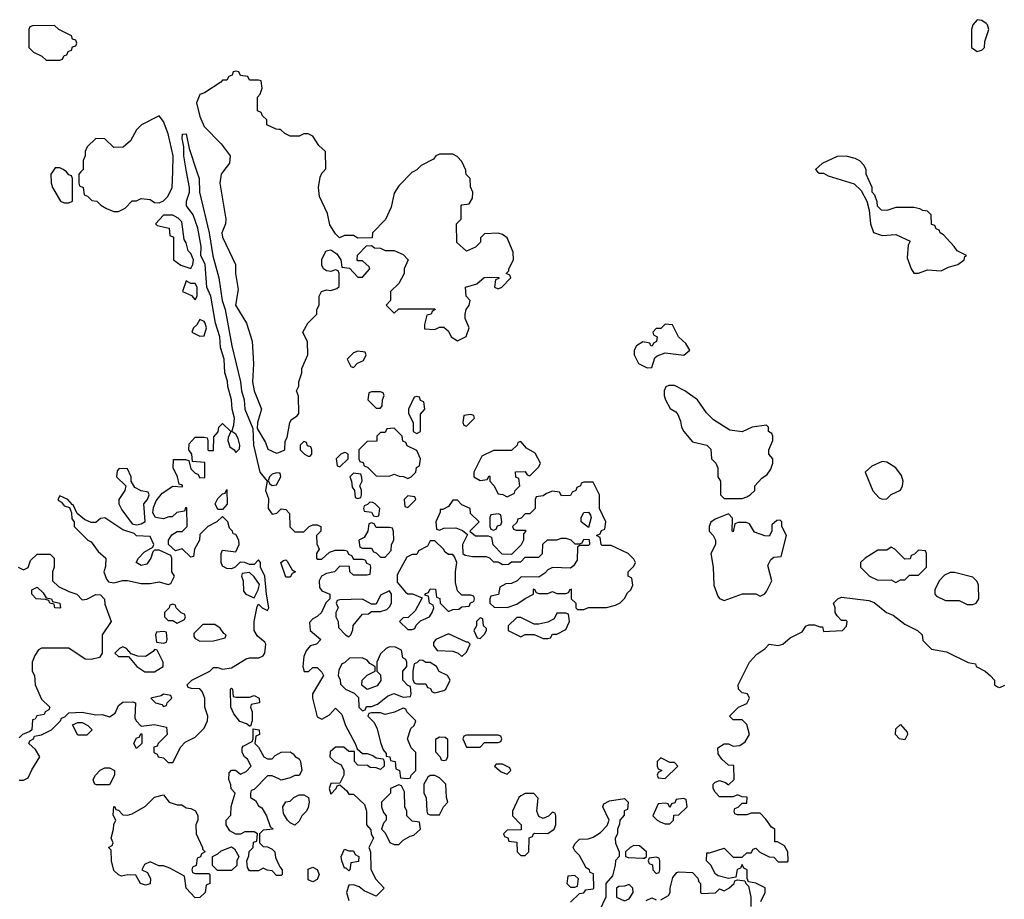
# Model space of a CAD drawing. Header units: inches. Extents: x 2473073 to 2657680, y 705365 to 849016.
# Tile 61 of 151: x 2498853 to 2503210, y 796780 to 800673. Entities that reach past the tile are written whole.
import ezdxf

# ---------------------------------------------------------------- set-up
doc = ezdxf.new("R2010")
doc.units = ezdxf.units.IN
doc.header["$MEASUREMENT"] = 0
for name, color, linetype in [('C4799', 7, 'Continuous'), ('C4890', 7, 'Continuous'), ('C5709', 7, 'Continuous'), ('C5800', 7, 'Continuous')]:
    doc.layers.add(name, color=color, linetype=linetype)

msp = doc.modelspace()

# ---------------------------------------------------------------- linework, layer by layer
at = {"layer": 'C4799', "color": 5, "elevation": 80}
for points in [[(2498850, 797308), (2498870, 797308), (2498890, 797318), (2498906.4, 797353.6), (2498942, 797410), (2498923.6, 797443.6), (2498894, 797470), (2498898, 797482), (2498914, 797490), (2498918, 797502), (2498950, 797508), (2498994, 797530), (2499034, 797570), (2499038, 797582), (2499052.7, 797587.3), (2499070, 797606), (2499130, 797608), (2499190, 797597.2), (2499218, 797598), (2499250, 797588), (2499276, 797604), (2499290, 797638), (2499310, 797653.2), (2499354, 797654), (2499366, 797650), (2499363.1, 797583.1), (2499368, 797570), (2499390, 797546), (2499450, 797554), (2499502, 797542), (2499506, 797510), (2499466, 797470), (2499462, 797458), (2499447.3, 797452.7), (2499446, 797430), (2499462, 797422), (2499466, 797410), (2499490, 797406), (2499510, 797386), (2499530, 797386), (2499565.4, 797454.6), (2499584.7, 797475.3), (2499630, 797498), (2499670, 797538), (2499684.7, 797570), (2499686, 797590), (2499672, 797630), (2499672, 797670), (2499659.8, 797699.8), (2499650, 797712), (2499612.7, 797712.7), (2499598, 797718), (2499594, 797730), (2499614, 797750), (2499694, 797790), (2499710, 797806), (2499730, 797806), (2499750, 797798), (2499790, 797804), (2499855.3, 797844.7), (2499870, 797849), (2499911.1, 797848.9), (2499930, 797858), (2499938, 797870), (2499942, 797910), (2499938, 797918), (2499904.7, 797944.7), (2499891.3, 797970), (2499891.3, 798010), (2499903.6, 798076.4), (2499910, 798086), (2499926, 798070), (2499950, 798058), (2499956, 798070), (2499944.7, 798130), (2499937.3, 798210), (2499918, 798250), (2499918, 798270), (2499910, 798282), (2499890, 798262), (2499870, 798262), (2499848.7, 798271.3), (2499828.4, 798271.6), (2499806, 798250), (2499790, 798242), (2499770, 798244.7), (2499750, 798254), (2499744.7, 798270), (2499744.7, 798310), (2499750, 798326), (2499810, 798318), (2499824.7, 798350), (2499822, 798370), (2499810, 798394), (2499798, 798398), (2499794, 798410), (2499782, 798422), (2499774, 798450), (2499750, 798474), (2499726, 798450), (2499686, 798430), (2499650, 798394), (2499648, 798370), (2499626, 798330), (2499622, 798298), (2499610, 798294), (2499571.6, 798331.6), (2499542, 798322), (2499512, 798350), (2499512, 798370), (2499526.4, 798393.6), (2499550, 798408), (2499571.6, 798408.4), (2499594, 798430), (2499592.7, 798512.7), (2499587.3, 798512.7), (2499582, 798498), (2499548.4, 798491.6), (2499527.3, 798472.7), (2499512.7, 798472.7), (2499490, 798464.7), (2499454, 798470), (2499442, 798490), (2499445.4, 798514.6), (2499456.9, 798543.1), (2499482.8, 798577.2), (2499530, 798608), (2499574, 798606), (2499572.7, 798612.7), (2499558, 798618), (2499552, 798650), (2499532, 798690), (2499534, 798726), (2499587.3, 798727.3), (2499602, 798722), (2499610, 798686), (2499630, 798666), (2499642, 798662), (2499650, 798646), (2499672.7, 798647.3), (2499672.7, 798712.7), (2499618, 798718), (2499614, 798750), (2499602, 798770), (2499603.6, 798796.4), (2499630, 798826), (2499670, 798826), (2499682, 798822), (2499686, 798810), (2499686, 798770), (2499690, 798766), (2499710, 798766), (2499712.7, 798827.3), (2499731.6, 798848.4), (2499734, 798870), (2499750, 798886), (2499788, 798850), (2499775.3, 798824.7), (2499774, 798810), (2499783.2, 798783.2), (2499802, 798770), (2499810, 798758), (2499826, 798774), (2499827.3, 798790), (2499819.9, 798819.9), (2499810, 798838), (2499792, 798850), (2499801, 798879), (2499804, 798910), (2499793.4, 798950), (2499790.4, 798990.4), (2499774, 799050), (2499772.8, 799072.8), (2499760.7, 799110), (2499757.1, 799170), (2499742, 799222), (2499738, 799270), (2499718.8, 799330), (2499699.1, 799450), (2499681, 799490), (2499673.4, 799590), (2499654.8, 799630), (2499656.3, 799670), (2499642, 799750), (2499620.7, 799810), (2499590.8, 799850), (2499590.8, 799870), (2499604, 799910), (2499604.9, 799930), (2499591.8, 800000)], [(2498998, 800000), (2498991.3, 799990), (2498991.6, 799951.6), (2498998, 799930), (2499034, 799870), (2499050, 799862), (2499070, 799862), (2499086, 799870), (2499086, 799970), (2499082, 799982), (2499070, 799986), (2499060.7, 800000)], [(2499124, 800000), (2499114, 799990), (2499114, 799950), (2499118, 799938), (2499134, 799930), (2499138, 799898), (2499152.7, 799892.7), (2499172.7, 799872.7), (2499194, 799870), (2499211.6, 799851.6), (2499236.9, 799836.9), (2499270, 799824.7), (2499290, 799824.7), (2499320.4, 799839.6), (2499350, 799872), (2499370, 799872), (2499390, 799882), (2499430, 799878), (2499450, 799864.7), (2499470, 799862), (2499488.9, 799871.1), (2499508, 799890), (2499528, 799930), (2499530.3, 800000)], [(2499637, 800000), (2499647, 799970), (2499649.4, 799910), (2499692, 799730), (2499707.6, 799627.6), (2499733.6, 799530), (2499749.6, 799429.6), (2499762.9, 799390), (2499791.6, 799230), (2499829.6, 799070), (2499834.5, 799030), (2499847, 798990), (2499849.5, 798949.5), (2499884, 798864), (2499887.3, 798790), (2499916, 798670), (2499948, 798630), (2499941.2, 798590), (2499954, 798554), (2499953.2, 798510), (2499970, 798484), (2499990.9, 798489.1), (2500000, 798498.1)], [(2499752.4, 800000), (2499744.7, 799990), (2499738.8, 799950), (2499764.9, 799790), (2499764, 799770), (2499748, 799730), (2499750.6, 799710), (2499807.3, 799590), (2499807.3, 799550), (2499819.1, 799479.1), (2499807.7, 799410), (2499856, 799330), (2499881, 799250), (2499887.3, 799150), (2499883, 799070), (2499890.5, 799030.5), (2499922.8, 798950), (2499904.7, 798890), (2499903.6, 798863.6), (2499941.4, 798801.4), (2499951.6, 798771.6), (2499990, 798754), (2500000, 798758)], [(2500000, 798666.7), (2499990, 798668), (2499970, 798662), (2499958, 798650), (2499952.7, 798632.7), (2499959.6, 798619.6), (2499970, 798612), (2499990, 798614), (2500000, 798634)], [(2498846, 798250), (2498870, 798238), (2498890, 798248), (2498901, 798279), (2498930, 798308), (2498987.3, 798307.3), (2499006, 798290), (2499006, 798250), (2498998, 798230), (2498998, 798190), (2499024.7, 798164.7), (2499070, 798142), (2499106, 798130), (2499130, 798106), (2499150, 798108), (2499190, 798128.7), (2499210, 798128), (2499228.7, 798108.7), (2499230, 798086), (2499258, 798010), (2499218, 797950), (2499218, 797870), (2499206, 797850), (2499170, 797841), (2499142.8, 797842.8), (2499070, 797892), (2498950, 797891.3), (2498936.4, 797883.6), (2498920.2, 797859.8), (2498908.7, 797830), (2498908, 797790), (2498918, 797770), (2498922, 797730), (2498950, 797666), (2498986, 797630), (2498982, 797618), (2498966, 797610), (2498962, 797598), (2498928.4, 797591.6), (2498922, 797578), (2498910, 797574), (2498906, 797530), (2498898, 797522), (2498866, 797510), (2498850, 797494)], [(2500000, 796886), (2499990, 796886), (2499970, 796906), (2499948.4, 796908.4), (2499930, 796918), (2499910, 796906), (2499870, 796906), (2499860.4, 796920.4), (2499858, 796950), (2499867.3, 796972.7), (2499868.4, 796991.6), (2499886, 797010), (2499887.3, 797032.7), (2499902, 797038), (2499906, 797070), (2499890, 797078), (2499850, 797078), (2499830, 797068), (2499810, 797068), (2499783.1, 797083.1), (2499766, 797110), (2499766, 797130), (2499787.3, 797152.7), (2499788.9, 797191.1), (2499806, 797250), (2499788.4, 797268.4), (2499787.3, 797287.3), (2499778, 797310), (2499780.4, 797339.6), (2499790, 797352), (2499808.4, 797351.6), (2499830, 797334), (2499854.6, 797345.4), (2499878, 797370), (2499860.4, 797400.4), (2499848, 797410), (2499838, 797430), (2499838, 797450), (2499842, 797458), (2499882, 797478), (2499886, 797490), (2499886, 797534), (2499912, 797530), (2499914, 797510), (2499898, 797502), (2499894, 797470), (2499910, 797454), (2499934, 797410), (2499950, 797402), (2499970, 797402), (2499984, 797416), (2500000, 797425.4)], [(2500000, 797312.5), (2499970, 797326), (2499950, 797326), (2499890, 797266), (2499878, 797262), (2499874, 797250), (2499874, 797230), (2499896.9, 797216.9), (2499910, 797194), (2499924.7, 797184.7), (2499944.7, 797150), (2499962, 797102), (2499974, 797090), (2499930, 797086), (2499914, 797070), (2499914, 797030), (2499930, 797014), (2499950, 797012), (2499970, 797002), (2499982, 796990), (2499985.4, 796965.4), (2500000, 796931.9)]]:
    msp.add_lwpolyline(points, dxfattribs=at)
for points in [[(2499530, 799808), (2499490, 799808), (2499454, 799770), (2499462, 799762), (2499514, 799750), (2499518, 799718), (2499534, 799710), (2499534, 799610), (2499566.4, 799586.4), (2499610, 799572), (2499619, 799590), (2499622, 799610), (2499610, 799638), (2499598, 799650), (2499590, 799686), (2499580.4, 799700.4), (2499570, 799778), (2499554.6, 799794.6)], [(2499590, 799518), (2499574, 799470), (2499612.7, 799452.7), (2499630, 799434), (2499638, 799450), (2499638, 799490), (2499630, 799506), (2499610, 799506)], [(2499650, 799346), (2499636.9, 799323.1), (2499622, 799310), (2499614, 799290), (2499650, 799272), (2499670, 799274), (2499679, 799310), (2499674, 799330), (2499670, 799338)], [(2499292.7, 798687.3), (2499283.6, 798676.4), (2499282, 798650), (2499322, 798610), (2499318, 798590), (2499292, 798550), (2499291.3, 798530), (2499304.5, 798504.5), (2499350, 798442), (2499370, 798438), (2499390, 798442), (2499408, 798452), (2499402, 798530), (2499418, 798550), (2499426, 798570), (2499422, 798582), (2499390, 798588), (2499363.1, 798603.1), (2499346, 798630), (2499346, 798650), (2499330, 798686)], [(2499030, 798566), (2499022, 798550), (2499025.4, 798545.4), (2499038, 798538), (2499050, 798522), (2499074, 798514), (2499082, 798490), (2499083.6, 798463.6), (2499094, 798450), (2499094, 798430), (2499154, 798370), (2499170, 798362), (2499199.6, 798319.6), (2499234, 798290), (2499232.7, 798252.7), (2499226, 798230), (2499236.9, 798196.9), (2499245.4, 798185.4), (2499270, 798181), (2499310, 798191.3), (2499330, 798191.3), (2499390, 798178), (2499430, 798178), (2499470, 798184.7), (2499510, 798174), (2499522, 798178), (2499538, 798210), (2499526, 798230), (2499526, 798290), (2499522, 798302), (2499470, 798326), (2499450, 798326), (2499442, 798318), (2499434, 798290), (2499416, 798264), (2499390, 798258), (2499368, 798270), (2499378, 798290), (2499403.1, 798316.9), (2499442, 798338), (2499446, 798350), (2499430, 798386), (2499370, 798388.7), (2499359, 798399), (2499310, 798415.3), (2499230, 798468), (2499210, 798466), (2499190, 798448), (2499170, 798448), (2499140.4, 798460.4), (2499107.3, 798487.3), (2499090, 798526), (2499086, 798526), (2499066, 798550)], [(2499730, 798506), (2499718, 798530), (2499730, 798554), (2499750, 798574), (2499762, 798578), (2499770, 798594), (2499771.1, 798528.9), (2499750, 798506)], [(2499870, 798226), (2499838, 798222), (2499834, 798210), (2499842, 798190), (2499843.6, 798143.6), (2499854, 798130), (2499890, 798114), (2499908.7, 798150), (2499914, 798174), (2499890, 798208)], [(2499030, 798068), (2499008, 798070), (2499006, 798086), (2498986, 798090), (2498982, 798102), (2498967.3, 798107.3), (2498926, 798110), (2498906, 798130), (2498906, 798150), (2498930, 798162), (2498956.9, 798136.9), (2498970, 798114), (2498994, 798110), (2498998, 798098), (2499031.1, 798091.1), (2499034, 798070)], [(2499530, 798086), (2499518, 798082), (2499514, 798070), (2499494, 798050), (2499494, 798030), (2499510, 798014), (2499530, 798014), (2499550, 798002), (2499582, 798018), (2499586, 798030), (2499582, 798042), (2499567.3, 798047.3), (2499546, 798070), (2499542, 798082)], [(2499716.4, 797996.4), (2499663.6, 797996.4), (2499623.6, 797956.4), (2499623.6, 797943.6), (2499630, 797934), (2499650, 797922), (2499710, 797924.7), (2499762, 797938), (2499766, 797950), (2499756.4, 797956.4), (2499740.4, 797980.4)], [(2499490, 797966), (2499458, 797962), (2499454, 797950), (2499458, 797918), (2499490, 797914), (2499502, 797918), (2499506, 797930), (2499502, 797962)], [(2499310, 797898), (2499294, 797890), (2499274, 797870), (2499290, 797854), (2499334, 797854), (2499372, 797810), (2499407.3, 797787.3), (2499450, 797787.3), (2499488, 797810), (2499488, 797830), (2499462, 797882), (2499450, 797886), (2499443.6, 797876.4), (2499410, 797855.3), (2499376.4, 797856.4), (2499346, 797866), (2499326, 797890)], [(2499490, 797688), (2499478.8, 797681.2), (2499434, 797670), (2499454, 797650), (2499482, 797642), (2499490, 797634), (2499502, 797638), (2499506, 797650), (2499526, 797670), (2499522, 797682)], [(2499810, 797674), (2499870, 797674), (2499890, 797682), (2499912, 797670), (2499914, 797650), (2499878, 797642), (2499874, 797630), (2499882, 797610), (2499882, 797570), (2499874, 797546), (2499870, 797546), (2499856.4, 797556.4), (2499827.3, 797567.3), (2499800.4, 797600.4), (2499788, 797630), (2499786, 797710), (2499790, 797714), (2499794, 797710), (2499798, 797678)], [(2499110, 797506), (2499087.3, 797552.7), (2499110, 797562), (2499130, 797562), (2499154, 797550), (2499174, 797530), (2499150, 797506)], [(2499370, 797448), (2499358, 797470), (2499370, 797494), (2499382, 797498), (2499390, 797514), (2499394, 797510), (2499394, 797470)], [(2499250, 797286), (2499192.7, 797287.3), (2499186, 797290), (2499180.4, 797300.4), (2499178, 797310), (2499188, 797330), (2499208.9, 797351.1), (2499230, 797362), (2499250, 797362), (2499272, 797350), (2499272, 797330)], [(2499550, 797198), (2499570, 797198), (2499590, 797184.7), (2499610, 797182), (2499631.1, 797171.1), (2499642, 797150), (2499642, 797130), (2499632, 797110), (2499634, 797070), (2499662, 797010), (2499662, 797002), (2499674, 796990), (2499658, 796982), (2499652.7, 796967.3), (2499638, 796962), (2499634, 796930), (2499618, 796922), (2499614, 796910), (2499618, 796898), (2499630, 796894), (2499690, 796894), (2499694, 796890), (2499694, 796850), (2499678, 796842), (2499674, 796810), (2499650, 796788), (2499630, 796786), (2499589.1, 796829.1), (2499582, 796882), (2499518, 796918), (2499490, 796928.7), (2499468.7, 796928.7), (2499430, 796946), (2499405.4, 796934.6), (2499394, 796910), (2499418, 796898), (2499431.3, 796870), (2499431, 796849), (2499410, 796842), (2499388, 796850), (2499367.3, 796887.3), (2499330, 796888), (2499303.1, 796883.1), (2499290, 796888), (2499270, 796908), (2499259, 796950), (2499258, 796998), (2499246, 797010), (2499262, 797018), (2499266, 797030), (2499258, 797050), (2499268.7, 797090), (2499268.9, 797111.1), (2499278, 797130), (2499267.3, 797152.7), (2499268.9, 797191.1), (2499274, 797190), (2499278, 797178), (2499290, 797174), (2499310, 797154), (2499330, 797152), (2499350, 797158), (2499410, 797192), (2499450, 797232), (2499490, 797242), (2499514, 797210)], [(2499728, 796908), (2499706, 796930), (2499706, 796970), (2499730, 796982), (2499744.7, 796995.3), (2499790, 797012), (2499803.6, 797003.6), (2499822, 796970), (2499814, 796950), (2499814, 796930), (2499790, 796908)]]:
    msp.add_lwpolyline(points, close=True, dxfattribs=at)
at = {"layer": 'C4890', "color": 5, "elevation": 80}
msp.add_lwpolyline([(2499007.3, 800647.3), (2498910, 800646), (2498898, 800642), (2498894, 800630), (2498894, 800550), (2498914, 800530), (2498951.6, 800511.6), (2498970, 800494), (2499030, 800494), (2499042, 800498), (2499050, 800514), (2499062, 800518), (2499067.3, 800532.7), (2499082, 800538), (2499087.3, 800552.7), (2499102, 800558), (2499106, 800570), (2499102, 800582), (2499087.3, 800587.3), (2499082, 800602), (2499026, 800630)], close=True, dxfattribs=at)
for points in [[(2500000, 800187.7), (2499988.4, 800188.4), (2499947.3, 800207.3), (2499946, 800230), (2499927.3, 800247.3), (2499922, 800262), (2499906, 800270), (2499906, 800330), (2499916.4, 800343.6), (2499926, 800370), (2499922, 800402), (2499910, 800406), (2499870, 800406), (2499862, 800422), (2499830, 800426), (2499822, 800442), (2499810, 800446), (2499798, 800442), (2499792.7, 800427.3), (2499778, 800422), (2499770, 800406), (2499750, 800406), (2499743.6, 800396.4), (2499671, 800349), (2499650, 800342), (2499635.3, 800304.7), (2499650, 800244.7), (2499670, 800201), (2499744, 800124), (2499784.7, 800070), (2499782, 800038), (2499752.4, 800000)], [(2499530.3, 800000), (2499532.7, 800070), (2499510, 800168), (2499490, 800222), (2499470, 800248), (2499391.6, 800208.4), (2499370, 800186), (2499343.6, 800136.4), (2499311.6, 800108.4), (2499270, 800108), (2499230, 800146), (2499190, 800148), (2499152, 800110), (2499142, 800090), (2499142, 800070), (2499134, 800050), (2499134, 800010), (2499124, 800000)], [(2499591.8, 800000), (2499578.8, 800070), (2499578.8, 800110), (2499572, 800148), (2499574, 800166), (2499590, 800168), (2499602.7, 800102.7), (2499637, 800000)], [(2499060.7, 800000), (2499060.4, 800000.4), (2499046, 800010), (2499030, 800018), (2499010, 800018), (2498998, 800000)]]:
    msp.add_lwpolyline(points, dxfattribs=at)
at = {"layer": 'C5709', "color": 5, "elevation": 80}
for points in [[(2500000, 798758), (2500010, 798762), (2500026, 798770), (2500027.3, 798807.3), (2500036.4, 798823.6), (2500048, 798890), (2500056.4, 798903.6), (2500080.4, 798919.6), (2500088, 798930), (2500087.3, 799007.3), (2500078, 799030), (2500088.4, 799051.6), (2500088.7, 799070), (2500102, 799110), (2500102, 799130), (2500128, 799190), (2500127.3, 799247.3), (2500106, 799290), (2500128, 799330), (2500168, 799370), (2500168, 799390), (2500178, 799410), (2500178, 799450), (2500188, 799470), (2500210, 799478), (2500230, 799474), (2500256.4, 799483.6), (2500267.3, 799492.7), (2500266, 799550), (2500262, 799562), (2500250, 799566), (2500230, 799558), (2500210, 799562), (2500198, 799570), (2500190, 799586), (2500190, 799614), (2500209.3, 799650.7), (2500230, 799654), (2500256.9, 799636.9), (2500274, 799610), (2500278, 799578), (2500312.7, 799572.7), (2500350, 799534), (2500370, 799534), (2500402, 799570), (2500399, 799579), (2500370, 799606), (2500350, 799606), (2500346, 799610), (2500348.4, 799631.6), (2500387.3, 799672.7), (2500410, 799674), (2500423.6, 799663.6), (2500450, 799662), (2500470, 799652), (2500510, 799652), (2500550, 799634), (2500572, 799610), (2500554, 799570), (2500554, 799550), (2500530, 799506), (2500494, 799470), (2500494, 799430), (2500474, 799410), (2500510, 799374), (2500530, 799394), (2500690, 799394), (2500692, 799390), (2500678, 799382), (2500674, 799370), (2500654, 799366), (2500643.6, 799323.6), (2500644.7, 799304.7), (2500690, 799302), (2500710, 799312), (2500730, 799312), (2500750, 799294), (2500762, 799270), (2500790, 799252), (2500828.4, 799271.6), (2500842, 799310), (2500824, 799350), (2500824, 799370), (2500829, 799391), (2500842, 799410), (2500846, 799430), (2500828, 799450), (2500826, 799490), (2500876.4, 799503.6), (2500908.4, 799531.6), (2500930, 799534), (2500972.7, 799532.7), (2500972.7, 799527.3), (2500958, 799522), (2500954, 799490), (2500970, 799482), (2500986, 799490), (2501026, 799530), (2501022, 799542), (2501006, 799550), (2501018, 799562), (2501018, 799570), (2501038, 799610), (2501036.4, 799643.6), (2501010, 799708), (2500990, 799722), (2500970, 799728), (2500910, 799726), (2500892.7, 799707.3), (2500891.6, 799688.4), (2500870, 799666), (2500830, 799648), (2500787.3, 799687.3), (2500786, 799770), (2500806, 799790), (2500806, 799850), (2500810, 799854), (2500842, 799858), (2500856.4, 799883.6), (2500858, 799910), (2500847.3, 799932.7), (2500846, 799970), (2500828.4, 799988.4), (2500827.7, 800000)], [(2500594, 800000), (2500590, 799998), (2500530, 799938), (2500510, 799906), (2500496.9, 799843.1), (2500471.6, 799788.4), (2500414, 799730), (2500412.7, 799707.3), (2500350, 799706), (2500330, 799718), (2500290, 799718), (2500268, 799708), (2500250, 799726), (2500225.6, 799765.6), (2500215.5, 799815.5), (2500179, 799890), (2500175.3, 799930), (2500183.1, 799976.9), (2500190, 799994), (2500195.6, 800000)], [(2502384, 800000), (2502390, 799994), (2502410, 799994), (2502430, 799982), (2502546, 799946), (2502576.9, 799916.9), (2502602, 799870), (2502612, 799830), (2502618, 799770), (2502631.6, 799731.6), (2502670, 799718), (2502730, 799722), (2502792.7, 799692.7), (2502784.7, 799675.3), (2502779.8, 799619.8), (2502798, 799570), (2502810, 799552), (2502830, 799551.3), (2502870, 799566), (2502930, 799561), (2502962.5, 799577.5), (2503004, 799590), (2503032, 799610), (2503035.5, 799624.5), (2503042, 799630), (2503002, 799650), (2502988.7, 799670), (2502940.4, 799720.4), (2502926, 799730), (2502922, 799742), (2502908, 799748), (2502902, 799762), (2502887.3, 799767.3), (2502886, 799810), (2502870, 799826), (2502850, 799828), (2502836.4, 799836.4), (2502810, 799842), (2502730, 799842), (2502690, 799828), (2502666, 799830), (2502648.4, 799848.4), (2502647.3, 799867.3), (2502636.4, 799896.4), (2502626, 799910), (2502626, 799930), (2502598, 799990), (2502598, 800000)], [(2500000, 798634), (2500008, 798650), (2500006, 798666), (2500000, 798666.7)], [(2500000, 798498.1), (2500010, 798508), (2500030, 798506), (2500047.3, 798487.3), (2500048.7, 798428.7), (2500070, 798406), (2500110, 798406), (2500134, 798430), (2500150, 798438), (2500170, 798438), (2500186, 798430), (2500186, 798410), (2500166, 798390), (2500167.3, 798352.7), (2500178, 798330), (2500166, 798310), (2500166, 798290), (2500170, 798286), (2500190, 798286), (2500223.6, 798316.4), (2500250, 798326), (2500290, 798326), (2500302, 798322), (2500307.3, 798307.3), (2500322, 798302), (2500330, 798286), (2500370, 798286), (2500382, 798282), (2500387.3, 798267.3), (2500402, 798262), (2500406, 798250), (2500402, 798218), (2500390, 798214), (2500330, 798214), (2500314, 798230), (2500312.7, 798252.7), (2500270, 798254), (2500246, 798230), (2500210, 798222), (2500188, 798210), (2500178, 798190), (2500180.4, 798160.4), (2500190, 798146), (2500226, 798130), (2500226, 798110), (2500208.4, 798091.6), (2500188, 798050), (2500168.9, 798031.1), (2500150, 798022), (2500135.3, 798004.7), (2500138, 797970), (2500186, 797930), (2500166, 797910), (2500138, 797902), (2500120.2, 797879.8), (2500110, 797854), (2500105.2, 797810), (2500111.3, 797788.7), (2500131.6, 797788.4), (2500150, 797806), (2500170, 797806), (2500190, 797786), (2500198, 797770), (2500148.7, 797690), (2500148.7, 797670), (2500170, 797588), (2500190, 797578), (2500223.6, 797596.4), (2500250, 797626), (2500278, 797598), (2500295.3, 797550), (2500338, 797470), (2500346, 797446), (2500370, 797426), (2500390, 797426), (2500416.4, 797416.4), (2500430, 797406), (2500462, 797402), (2500466, 797390), (2500466, 797370), (2500450, 797354), (2500430, 797362), (2500403.6, 797363.6), (2500392, 797372), (2500350, 797374), (2500334, 797390), (2500334, 797434), (2500310, 797434), (2500287.3, 797452.7), (2500250, 797454), (2500227.3, 797432.7), (2500226, 797410), (2500246, 797390), (2500275.3, 797375.3), (2500288, 797350), (2500288, 797330), (2500270, 797294), (2500230, 797292), (2500222, 797270), (2500230, 797246), (2500254, 797270), (2500258, 797282), (2500270, 797286), (2500300.4, 797260.4), (2500310, 797246), (2500330, 797246), (2500379, 797199), (2500388, 797170), (2500388, 797110), (2500407.3, 797087.3), (2500408.4, 797068.4), (2500418, 797050), (2500398, 797010), (2500406, 796990), (2500407.3, 796912.7), (2500428, 796870), (2500466, 796830), (2500430, 796794), (2500376.9, 796816.9), (2500355.3, 796835.3), (2500330, 796844.7), (2500310, 796842), (2500299.3, 796810), (2500310, 796775.3)], [(2502132, 796770), (2502152, 796810), (2502151.1, 796831.1), (2502110, 796852), (2502078, 796858), (2502072.7, 796872.7), (2502072, 796910), (2502058, 796918), (2502050, 796934), (2502042, 796918), (2502028.4, 796911.6), (2502022, 796878), (2501990, 796872), (2501943.6, 796883.6), (2501931.6, 796891.6), (2501910.9, 796930.9), (2501892, 796950), (2501894, 796986), (2501906, 796986), (2501970, 797006), (2502010, 796966), (2502050, 796966), (2502070, 796986), (2502090, 796986), (2502098, 797002), (2502110, 797006), (2502128.4, 796988.4), (2502170, 796968), (2502190, 796966), (2502210, 796946), (2502250, 796946), (2502254, 796950), (2502252, 796990), (2502236.9, 797016.9), (2502206, 797034), (2502194, 797034), (2502194, 797090), (2502179.6, 797099.6), (2502155.3, 797135.3), (2502130, 797162), (2502090, 797162), (2502070, 797154), (2502030, 797154), (2502018, 797158), (2502014, 797170), (2502018, 797182), (2502032.7, 797187.3), (2502050, 797206), (2502070, 797206), (2502072.7, 797232.7), (2502050, 797234), (2502030, 797242), (2502010, 797234), (2501950, 797234), (2501930, 797254), (2501922, 797270), (2501922, 797290), (2501930, 797298), (2501950, 797306), (2501976.4, 797296.4), (2501990, 797286), (2502014, 797310), (2502012.7, 797372.7), (2501990, 797374), (2501959.6, 797399.6), (2501943.6, 797423.6), (2501942, 797450), (2501970, 797468), (2501990, 797468), (2502010, 797458), (2502039.6, 797460.4), (2502063.6, 797476.4), (2502082, 797510), (2502070, 797554), (2502050, 797574), (2502010, 797574), (2501994, 797590), (2502034, 797630), (2502070, 797646), (2502082, 797670), (2502074, 797690), (2502050, 797694), (2502034, 797710), (2502032, 797730), (2502082, 797830), (2502115.3, 797864.7), (2502150, 797888.7), (2502170, 797908.7), (2502210, 797904), (2502230, 797908.7), (2502263, 797937), (2502316, 797964), (2502331.6, 797988.4), (2502345.4, 797994.6), (2502370, 797995.3), (2502394, 797986), (2502406, 797986), (2502410, 797966), (2502494, 797970), (2502511.6, 797988.4), (2502514, 798010), (2502510, 798014), (2502490, 798014), (2502470, 798034), (2502462, 798050), (2502462, 798070), (2502454, 798090), (2502474, 798110), (2502490, 798118), (2502610, 798102), (2502633.6, 798093.6), (2502689.1, 798049.1), (2502718, 798038), (2502770, 797998), (2502826, 797970), (2502846, 797950), (2502850, 797926), (2502887.3, 797887.3), (2502954.6, 797874.6), (2503050, 797828), (2503082, 797822), (2503086, 797810), (2503126, 797790), (2503148.4, 797768.4), (2503166, 797750), (2503166, 797730), (2503180.4, 797720.4), (2503190, 797718), (2503212.7, 797727.3)], [(2500000, 797425.4), (2500010, 797431.3), (2500050, 797432), (2500063.6, 797423.6), (2500071.6, 797411.6), (2500090, 797402), (2500096, 797390), (2500102, 797350), (2500090, 797328), (2500070, 797328), (2500050, 797318), (2500010, 797308), (2500000, 797312.5)], [(2501290, 796768), (2501330, 796806), (2501350, 796808), (2501358, 796822), (2501390, 796826), (2501394, 796830), (2501392.7, 796892.7), (2501378, 796898), (2501374, 796910), (2501359.6, 796919.6), (2501330, 796974), (2501310, 796994), (2501302, 797010), (2501310, 797026), (2501330, 797046), (2501368.4, 797048.4), (2501390, 797055.3), (2501423.6, 797076.4), (2501452.7, 797107.3), (2501462, 797130), (2501434, 797190), (2501438, 797202), (2501463.6, 797216.4), (2501530, 797226), (2501546, 797210), (2501542, 797178), (2501528, 797172), (2501527.3, 797152.7), (2501508, 797130), (2501507.3, 797112.7), (2501498, 797090), (2501498, 797070), (2501488, 797050), (2501488.9, 797028.9), (2501506, 796990), (2501506, 796970), (2501488.9, 796951.1), (2501488.4, 796931.6), (2501476.4, 796883.6), (2501446, 796850), (2501446, 796790), (2501418, 796730)], [(2500000, 796931.9), (2500003.6, 796923.6), (2500014, 796910), (2500014, 796890), (2500010, 796886), (2500000, 796886)], [(2501690, 796778), (2501723.6, 796796.4), (2501732, 796810), (2501732, 796830), (2501743.6, 796876.4), (2501761, 796899), (2501770, 796902), (2501830, 796898), (2501853.6, 796873.6), (2501858, 796858), (2501866, 796850), (2501866, 796810), (2501870, 796806), (2501932, 796808), (2501950, 796826), (2501970, 796818), (2501991.1, 796828.9), (2502014, 796850), (2502018, 796862), (2502030, 796866), (2502062, 796862), (2502066, 796850), (2502078, 796838), (2502088, 796790), (2502088.4, 796748.4)], [(2501624.7, 796775.3), (2501650, 796786), (2501670, 796778)]]:
    msp.add_lwpolyline(points, dxfattribs=at)
for points in [[(2501710, 799326), (2501690, 799306), (2501670, 799306), (2501654, 799290), (2501658, 799278), (2501674, 799270), (2501671.6, 799248.4), (2501658, 799242), (2501652, 799228), (2501646, 799230), (2501642, 799242), (2501610, 799248), (2501582, 799230), (2501572, 799210), (2501572, 799190), (2501591.6, 799151.6), (2501630, 799132), (2501650, 799134), (2501664, 799176), (2501674, 799186), (2501710, 799198), (2501792, 799188), (2501818, 799210), (2501800.4, 799240.4), (2501768, 799270), (2501742, 799322)], [(2500350, 799206), (2500330, 799198), (2500302, 799170), (2500318, 799138), (2500330, 799134), (2500347.3, 799152.7), (2500374.6, 799165.4), (2500386, 799190), (2500382, 799202)], [(2501750, 799054.5), (2501726, 799054), (2501711.6, 799048.4), (2501704.7, 799030), (2501704.7, 799010), (2501711.3, 798990), (2501731.6, 798951.6), (2501756.9, 798936.9), (2501765.4, 798925.4), (2501776.9, 798896.9), (2501781, 798870), (2501791.3, 798850), (2501830, 798804.7), (2501894, 798790), (2501911.6, 798771.6), (2501914, 798730), (2501934, 798710), (2501942, 798690), (2501942, 798650), (2501954, 798630), (2501954, 798570), (2501970, 798554), (2502050, 798554), (2502070, 798562), (2502086, 798570), (2502106, 798590), (2502106, 798610), (2502136.4, 798643.6), (2502160.4, 798659.6), (2502176.4, 798683.6), (2502186, 798710), (2502186, 798730), (2502168, 798750), (2502168, 798770), (2502186, 798810), (2502186, 798830), (2502182, 798842), (2502166, 798850), (2502166, 798870), (2502158, 798878), (2502094, 798870), (2502050, 798848.7), (2501995.9, 798855.9), (2501922.7, 798902.7), (2501892.7, 798932.7), (2501851.8, 798990), (2501796, 799030)], [(2500450, 799026), (2500410, 799026), (2500398, 799022), (2500394, 798990), (2500430, 798954), (2500450, 798954), (2500456.4, 798963.6), (2500458, 798990), (2500466, 799010), (2500462, 799022)], [(2500610, 799006), (2500598, 799002), (2500574, 798950), (2500574, 798930), (2500594, 798890), (2500594, 798850), (2500610, 798842), (2500626, 798850), (2500627.3, 798927.3), (2500646, 798950), (2500642, 798982), (2500627.3, 798987.3), (2500622, 799002)], [(2500850, 798926), (2500818, 798922), (2500814, 798890), (2500818, 798878), (2500830, 798874), (2500866, 798910), (2500862, 798922)], [(2500510, 798866), (2500478, 798862), (2500470, 798846), (2500450, 798846), (2500434, 798830), (2500432.7, 798807.3), (2500390, 798806), (2500354, 798770), (2500354, 798730), (2500358, 798718), (2500372.7, 798712.7), (2500378, 798698), (2500392.7, 798692.7), (2500430, 798654), (2500487.3, 798652.7), (2500510, 798662), (2500532.7, 798652.7), (2500551.6, 798651.6), (2500570, 798642), (2500586, 798650), (2500606, 798670), (2500608.4, 798691.6), (2500622, 798698), (2500626, 798730), (2500610, 798766), (2500567.3, 798787.3), (2500562, 798802), (2500548, 798808), (2500546, 798830)], [(2500110, 798806), (2500094, 798790), (2500094, 798770), (2500114, 798750), (2500130, 798742), (2500138, 798742), (2500146, 798750), (2500146, 798770), (2500142, 798782), (2500127.3, 798787.3), (2500122, 798802)], [(2501070, 798806), (2501058, 798802), (2501054, 798790), (2501030, 798766), (2500950, 798766), (2500898, 798742), (2500862, 798670), (2500862, 798650), (2500890, 798634), (2500922, 798638), (2500930, 798654), (2500934, 798650), (2500934, 798630), (2500951.6, 798611.6), (2500970, 798574), (2500991.6, 798571.6), (2501010, 798562), (2501042, 798578), (2501046, 798590), (2501066, 798610), (2501062, 798642), (2501048.4, 798648.4), (2501047.3, 798672.7), (2501090, 798674), (2501098, 798658), (2501110, 798654), (2501150, 798694), (2501158, 798710), (2501134.6, 798754.6), (2501096.4, 798776.4)], [(2500290, 798758), (2500274, 798750), (2500254, 798730), (2500258, 798698), (2500270, 798694), (2500306, 798730), (2500306, 798750), (2500296.4, 798756.4)], [(2502670, 798718), (2502623.6, 798696.4), (2502594, 798670), (2502627.5, 798587.5), (2502656.9, 798556.9), (2502670, 798551.3), (2502690, 798552), (2502710, 798572), (2502750, 798591.3), (2502759.3, 798610), (2502762, 798630), (2502755.1, 798655.1), (2502730, 798689.3), (2502690, 798715.3)], [(2500330, 798666), (2500314, 798650), (2500322, 798630), (2500323.6, 798603.6), (2500334, 798590), (2500338, 798558), (2500350, 798554), (2500362, 798558), (2500366, 798570), (2500366, 798590), (2500358, 798610), (2500368, 798630), (2500367.3, 798647.3), (2500362, 798662)], [(2501390, 798626), (2501350, 798626), (2501338, 798622), (2501334, 798610), (2501318, 798602), (2501314, 798590), (2501298, 798582), (2501290, 798568), (2501250, 798566), (2501242, 798582), (2501210, 798586), (2501183.6, 798576.4), (2501170, 798566), (2501138, 798562), (2501134, 798550), (2501134, 798510), (2501110, 798486), (2501090, 798486), (2501072.7, 798467.3), (2501058, 798462), (2501052.7, 798447.3), (2501034, 798430), (2501038, 798418), (2501050, 798414), (2501090, 798414), (2501092, 798410), (2501082, 798398), (2501082, 798370), (2501071.6, 798348.4), (2501030, 798306), (2500987.3, 798307.3), (2500948.4, 798348.4), (2500942, 798382), (2500927.3, 798387.3), (2500870, 798388), (2500846, 798406), (2500847.3, 798412.7), (2500886, 798450), (2500847.3, 798487.3), (2500846, 798510), (2500810, 798526), (2500790, 798546), (2500770, 798546), (2500750, 798518), (2500726, 798506), (2500714, 798506), (2500714, 798494), (2500694, 798450), (2500698, 798418), (2500710, 798414), (2500730, 798422), (2500783.6, 798423.6), (2500812.7, 798412.7), (2500834, 798394), (2500812, 798350), (2500814, 798310), (2500823.6, 798303.6), (2500856.9, 798296.9), (2500916.9, 798296.9), (2500932, 798292), (2500950, 798274), (2500970, 798274), (2500990, 798262), (2501016.4, 798263.6), (2501030, 798274), (2501070, 798274), (2501090, 798294), (2501150, 798294), (2501166, 798310), (2501168.4, 798351.6), (2501188.4, 798371.6), (2501230, 798371.3), (2501250, 798378), (2501270, 798378), (2501291.6, 798371.6), (2501310, 798354), (2501330, 798354), (2501342, 798358), (2501350, 798374), (2501372.7, 798372.7), (2501374, 798350), (2501370, 798346), (2501330, 798346), (2501322, 798338), (2501319.6, 798280.4), (2501303.6, 798256.4), (2501290, 798246), (2501210, 798248), (2501190, 798238), (2501176.9, 798223.1), (2501150, 798206), (2501072.7, 798207.3), (2501054, 798190), (2501030, 798178), (2501003.6, 798176.4), (2500978, 798162), (2500971.1, 798128.9), (2500938, 798122), (2500934, 798110), (2500934, 798090), (2500952.7, 798072.7), (2501010, 798072), (2501053.6, 798086.4), (2501090, 798112), (2501126, 798130), (2501126, 798150), (2501130, 798154), (2501138, 798138), (2501150, 798134), (2501190, 798134), (2501210, 798142), (2501230, 798134), (2501270, 798134), (2501282, 798138), (2501290, 798154), (2501294, 798150), (2501294, 798110), (2501314, 798090), (2501314, 798070), (2501322, 798062), (2501350, 798062), (2501370, 798072), (2501450, 798072), (2501490, 798082), (2501510, 798092), (2501528.9, 798111.1), (2501543.1, 798136.9), (2501558, 798150), (2501566, 798170), (2501562, 798202), (2501546, 798210), (2501546, 798230), (2501570, 798254), (2501578, 798270), (2501570, 798286), (2501546, 798310), (2501470, 798346), (2501430, 798346), (2501426, 798350), (2501422, 798382), (2501406, 798390), (2501422, 798398), (2501427.3, 798412.7), (2501442, 798418), (2501446, 798450), (2501418, 798510), (2501418, 798570)], [(2500570, 798566), (2500554, 798550), (2500558, 798518), (2500570, 798514), (2500606, 798550), (2500602, 798562)], [(2500402, 798538), (2500392.7, 798527.3), (2500378, 798522), (2500374, 798510), (2500378, 798498), (2500410, 798494), (2500418, 798478), (2500430, 798474), (2500442, 798478), (2500446, 798510), (2500426, 798530), (2500416.4, 798536.4)], [(2500970, 798486), (2500938, 798482), (2500934, 798470), (2500934, 798430), (2500938, 798418), (2500950, 798414), (2500962, 798418), (2500967.3, 798432.7), (2500982, 798438), (2500986, 798450), (2500982, 798482)], [(2501370, 798426), (2501338, 798450), (2501338, 798470), (2501350, 798492), (2501370, 798494), (2501379.6, 798479.6), (2501382, 798470)], [(2501990, 798486), (2501930, 798462), (2501911.1, 798448.9), (2501904.7, 798430), (2501904.7, 798410), (2501922, 798390), (2501932, 798370), (2501932, 798350), (2501912, 798310), (2501922, 798250), (2501924.7, 798170), (2501942, 798122), (2501950, 798112), (2501970, 798102), (2502051.6, 798131.6), (2502110, 798132), (2502130, 798122), (2502150, 798132), (2502158, 798142), (2502182, 798190), (2502163.1, 798256.9), (2502176.4, 798283.6), (2502190, 798294), (2502222, 798298), (2502246, 798390), (2502226, 798430), (2502226, 798450), (2502218, 798458), (2502203.6, 798456.4), (2502182, 798438), (2502182, 798410), (2502170, 798388), (2502150, 798388.7), (2502104.7, 798404.7), (2502082, 798442), (2502067.3, 798447.3), (2502032.7, 798447.3), (2502018, 798442), (2502010, 798406), (2502006, 798410), (2502007.3, 798467.3)], [(2500410, 798446), (2500398, 798442), (2500394, 798410), (2500378, 798382), (2500354, 798370), (2500358, 798338), (2500370, 798334), (2500410, 798334), (2500418, 798318), (2500430, 798314), (2500450, 798294), (2500470, 798294), (2500496.4, 798323.6), (2500498, 798350), (2500508, 798370), (2500507.3, 798407.3), (2500502, 798422), (2500490, 798426), (2500430, 798426), (2500422, 798442)], [(2500690, 798366), (2500670, 798366), (2500656.9, 798343.1), (2500618, 798322), (2500610, 798306), (2500590, 798306), (2500565.4, 798294.6), (2500523.6, 798216.4), (2500523.6, 798183.6), (2500559.6, 798139.6), (2500570, 798132), (2500591.6, 798131.6), (2500634, 798114), (2500603.6, 798056.4), (2500572.7, 798027.3), (2500550, 798026), (2500534, 798010), (2500570, 797974), (2500590, 797974), (2500602, 797978), (2500607.3, 797992.7), (2500627.3, 798012.7), (2500666, 798030), (2500678, 798050), (2500686, 798070), (2500682, 798082), (2500666, 798090), (2500662, 798122), (2500646, 798126), (2500650, 798134), (2500662, 798138), (2500670, 798154), (2500692.7, 798152.7), (2500698, 798118), (2500711.6, 798111.6), (2500714, 798090), (2500750, 798054), (2500770, 798062), (2500796.4, 798063.6), (2500810, 798074), (2500842, 798078), (2500847.3, 798092.7), (2500862, 798098), (2500866, 798110), (2500862, 798122), (2500850, 798126), (2500810, 798126), (2500790, 798146), (2500782, 798182), (2500782, 798230), (2500788, 798270), (2500776.4, 798296.4), (2500770, 798306), (2500750, 798306), (2500736.4, 798316.4), (2500728, 798330)], [(2502710, 798338), (2502690, 798326), (2502650, 798326), (2502594, 798290), (2502574, 798270), (2502574, 798250), (2502614, 798210), (2502650, 798192), (2502710, 798194), (2502730, 798182), (2502750, 798194), (2502770, 798194), (2502790, 798214), (2502830, 798214), (2502866, 798250), (2502866, 798310), (2502862, 798322), (2502830, 798326), (2502812.7, 798307.3), (2502798, 798302), (2502792.7, 798287.3), (2502770, 798286), (2502726, 798330)], [(2500030, 798206), (2500009.3, 798270), (2500020.4, 798279.6), (2500030, 798282), (2500036.9, 798276.9), (2500058, 798238), (2500074, 798230), (2500058, 798222), (2500050, 798206)], [(2502990, 798226), (2502970, 798226), (2502945.4, 798214.6), (2502922, 798190), (2502902, 798150), (2502902, 798130), (2502910, 798122), (2502950, 798102), (2503010, 798102), (2503045.4, 798085.4), (2503070, 798084.7), (2503086, 798090), (2503098, 798110), (2503095.3, 798170), (2503090, 798186), (2503070, 798206)], [(2500490, 798146), (2500450, 798126), (2500430, 798086), (2500410, 798086), (2500370, 798108), (2500270, 798106), (2500258, 798102), (2500254, 798090), (2500262, 798070), (2500252, 798050), (2500252, 798030), (2500262, 798010), (2500263.6, 797983.6), (2500294, 797950), (2500310, 797942), (2500318, 797950), (2500327.3, 797972.7), (2500328.4, 797991.6), (2500370, 798042), (2500396.4, 798043.6), (2500410, 798054), (2500450, 798054), (2500478, 798062), (2500490, 798074), (2500498, 798090), (2500498, 798130)], [(2501270, 798046), (2501230, 798046), (2501218, 798022), (2501190, 798006), (2501150, 797998), (2501130, 797998), (2501070, 798028), (2501052.7, 798027.3), (2501014, 797990), (2501014, 797970), (2501070, 797942), (2501090, 797952), (2501130, 797952), (2501170, 797934), (2501190, 797934), (2501202, 797938), (2501210, 797954), (2501230, 797954), (2501270, 797974), (2501286, 798010), (2501282, 798042)], [(2500890, 798026), (2500874, 798010), (2500874, 797990), (2500862, 797970), (2500878, 797938), (2500890, 797934), (2500910, 797954), (2500918, 797970), (2500918, 797978), (2500906, 797990), (2500902, 798022)], [(2500750, 797955.3), (2500694, 797930), (2500683.6, 797916.4), (2500683.6, 797903.6), (2500701, 797881), (2500770, 797878), (2500794, 797870), (2500810, 797854), (2500830, 797874), (2500838, 797890), (2500846, 797910), (2500838, 797918), (2500830, 797918)], [(2500490, 797898), (2500474, 797890), (2500450, 797866), (2500434, 797830), (2500434, 797790), (2500450, 797774), (2500451.1, 797748.9), (2500435.3, 797724.7), (2500390, 797708), (2500367.3, 797727.3), (2500368, 797750), (2500390, 797772), (2500426, 797790), (2500426, 797810), (2500403.1, 797823.1), (2500390, 797838), (2500368.4, 797848.4), (2500312.7, 797847.3), (2500290, 797826), (2500278, 797822), (2500265.4, 797794.6), (2500262, 797770), (2500271.6, 797751.6), (2500272.7, 797732.7), (2500294, 797710), (2500332.7, 797692.7), (2500352.7, 797672.7), (2500354, 797630), (2500370, 797614), (2500382, 797618), (2500387.3, 797632.7), (2500410, 797634), (2500436.4, 797643.6), (2500480.2, 797679.8), (2500508.9, 797691.1), (2500550, 797674), (2500582, 797678), (2500586, 797690), (2500582, 797722), (2500570, 797726), (2500548, 797750), (2500548, 797790), (2500566, 797810), (2500566, 797830), (2500562, 797842), (2500548.4, 797848.4), (2500542, 797882), (2500516.4, 797896.4)], [(2500622, 797838), (2500610, 797826), (2500598, 797822), (2500592, 797790), (2500592.7, 797752.7), (2500598, 797738), (2500610, 797734), (2500650, 797734), (2500658, 797718), (2500670, 797714), (2500678, 797698), (2500690, 797694), (2500730, 797704.7), (2500738, 797710), (2500758, 797750), (2500746, 797770), (2500708.9, 797788.9), (2500698, 797810), (2500670, 797828), (2500650, 797828), (2500636.4, 797836.4)], [(2500550, 797626), (2500511.1, 797608.9), (2500470, 797598), (2500450, 797606), (2500410, 797606), (2500398, 797602), (2500394, 797590), (2500422, 797562), (2500434.8, 797534.8), (2500450, 797474), (2500461, 797441), (2500474, 797426), (2500474, 797414), (2500491.1, 797411.1), (2500494, 797394), (2500514, 797390), (2500518, 797358), (2500534, 797350), (2500538, 797318), (2500570, 797314), (2500582, 797318), (2500586, 797330), (2500606, 797350), (2500606, 797430), (2500586, 797450), (2500568.7, 797490), (2500584, 797536), (2500598, 797550), (2500606, 797570), (2500566, 797610), (2500562, 797622)], [(2502770, 797486), (2502746, 797490), (2502728.7, 797510), (2502730, 797534), (2502750, 797554), (2502779.6, 797519.6), (2502782, 797510)], [(2500970, 797506), (2500830, 797506), (2500818, 797502), (2500814, 797490), (2500830, 797454), (2500890, 797454), (2500910, 797474), (2500970, 797474), (2500982, 797478), (2500986, 797490), (2500982, 797502)], [(2500710, 797498), (2500692.7, 797487.3), (2500692.7, 797432.7), (2500714, 797410), (2500718, 797398), (2500730, 797394), (2500742, 797398), (2500747.3, 797412.7), (2500747.3, 797487.3), (2500736.4, 797496.4)], [(2500990, 797378), (2500962, 797378), (2500954, 797370), (2500983.6, 797343.6), (2501010, 797334), (2501026, 797350), (2501022, 797362)], [(2501690, 797406), (2501674, 797390), (2501674, 797370), (2501678, 797358), (2501694, 797350), (2501678, 797342), (2501674, 797330), (2501678, 797318), (2501710, 797314), (2501766, 797370), (2501750, 797386), (2501730, 797386)], [(2500690, 797328), (2500670, 797328), (2500659.6, 797320.4), (2500642, 797290), (2500642, 797250), (2500652, 797230), (2500654, 797170), (2500658, 797158), (2500670, 797154), (2500710, 797154), (2500728, 797190), (2500748, 797210), (2500742, 797230), (2500738, 797290), (2500710, 797318)], [(2500530, 797286), (2500494, 797270), (2500494, 797250), (2500454, 797210), (2500454, 797190), (2500463.6, 797163.6), (2500474, 797150), (2500474, 797130), (2500463.6, 797116.4), (2500454, 797090), (2500470, 797074), (2500491.6, 797031.6), (2500510, 797022), (2500530, 797022), (2500550, 797042), (2500580.4, 797059.6), (2500596.4, 797063.6), (2500626, 797090), (2500622, 797122), (2500590, 797126), (2500566, 797150), (2500566, 797170), (2500558, 797190), (2500556.4, 797256.4), (2500542, 797282)], [(2501090, 797248.7), (2501070, 797238), (2501062, 797230), (2501034, 797170), (2501034, 797150), (2501072, 797110), (2501072.7, 797087.3), (2501010, 797086), (2500994, 797070), (2500998, 797058), (2501012.7, 797052.7), (2501018, 797038), (2501052.7, 797032.7), (2501054, 796990), (2501070, 796974), (2501090, 796974), (2501106, 796990), (2501107.3, 797052.7), (2501122, 797058), (2501126, 797070), (2501132.7, 797072.7), (2501190, 797072), (2501218, 797090), (2501226, 797110), (2501226, 797150), (2501222, 797162), (2501210, 797166), (2501192.7, 797147.3), (2501170, 797138), (2501150, 797146), (2501142, 797170), (2501147.3, 797227.3), (2501128, 797248)], [(2500070, 797108), (2500050, 797118), (2500038, 797130), (2500020.4, 797160.4), (2500018, 797190), (2500030, 797212), (2500050, 797214), (2500066, 797230), (2500090, 797242), (2500110, 797242), (2500130.7, 797230), (2500134, 797210), (2500130, 797186), (2500122, 797170), (2500102, 797150), (2500090, 797126)], [(2501790, 797226), (2501758, 797222), (2501752.7, 797207.3), (2501738, 797202), (2501730, 797186), (2501722, 797202), (2501710, 797206), (2501678, 797202), (2501654, 797150), (2501674, 797130), (2501690, 797122), (2501710, 797114), (2501730, 797114), (2501746, 797130), (2501747.3, 797152.7), (2501770, 797154), (2501806, 797190), (2501802, 797222)], [(2500310, 796994), (2500330, 796994), (2500338, 796978), (2500354, 796970), (2500352.7, 796947.3), (2500318, 796942), (2500314, 796910), (2500310, 796906), (2500298, 796918), (2500290, 796918), (2500279, 796950), (2500275.3, 796970), (2500290, 797002)], [(2501570, 797018), (2501554, 797010), (2501534, 796990), (2501534, 796970), (2501545.4, 796965.4), (2501610, 796962), (2501618, 796962), (2501626, 796970), (2501626, 796990), (2501596.4, 797016.4)], [(2501670, 796966), (2501638, 796962), (2501634, 796950), (2501638, 796938), (2501652.7, 796932.7), (2501654, 796910), (2501670, 796894), (2501682, 796898), (2501686, 796910), (2501686, 796950), (2501682, 796962)], [(2500150, 796858), (2500130, 796866), (2500130, 796914), (2500150, 796922), (2500170, 796912), (2500178, 796890), (2500170, 796868)], [(2501310, 796886), (2501278, 796882), (2501274, 796850), (2501290, 796834), (2501310, 796834), (2501322, 796838), (2501326, 796870)], [(2501550, 796846), (2501530, 796838), (2501503.6, 796836.4), (2501494, 796830), (2501494, 796790), (2501530, 796774), (2501550, 796782), (2501568, 796810), (2501566, 796830)]]:
    msp.add_lwpolyline(points, close=True, dxfattribs=at)
at = {"layer": 'C5800', "color": 5, "elevation": 80}
msp.add_lwpolyline([(2503090, 800673.2), (2503071.3, 800650), (2503064.7, 800630), (2503064.7, 800550), (2503090, 800532), (2503110, 800538), (2503122, 800550), (2503123.1, 800576.9), (2503141.2, 800630), (2503136, 800650), (2503130, 800656), (2503110, 800669)], close=True, dxfattribs=at)
for points in [[(2500195.6, 800000), (2500207.3, 800012.7), (2500206, 800090), (2500176.4, 800116.4), (2500150, 800158), (2500130, 800168), (2500110, 800168), (2500090, 800158), (2500050, 800158), (2500026, 800170), (2500007.3, 800187.3), (2500000, 800187.7)], [(2500827.7, 800000), (2500827.3, 800007.3), (2500810, 800046), (2500788.4, 800068.4), (2500770, 800078), (2500710, 800078), (2500694, 800070), (2500683.6, 800056.4), (2500630, 800028), (2500610, 800008), (2500594, 800000)], [(2502598, 800000), (2502598, 800010), (2502588.7, 800030), (2502570, 800048.7), (2502550, 800059), (2502510, 800068.7), (2502470, 800068), (2502403.6, 800036.4), (2502374, 800010), (2502384, 800000)]]:
    msp.add_lwpolyline(points, dxfattribs=at)

doc.saveas('drawing.dxf')
